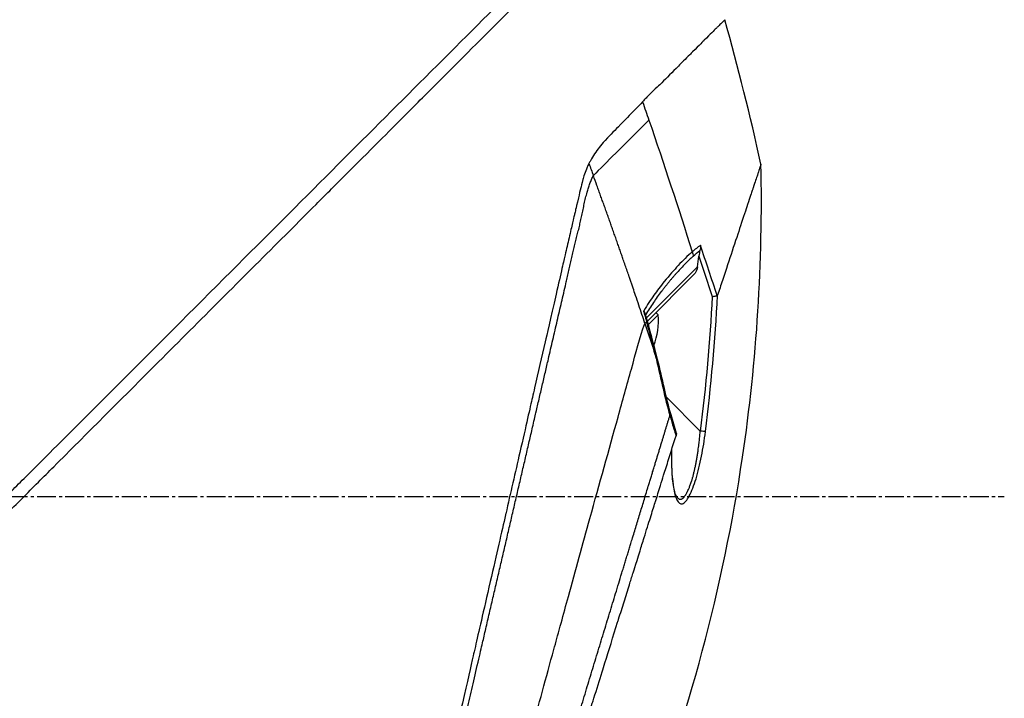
# Model space of a CAD drawing. Header units: millimetres. Extents: x 0 to 5219, y 0 to 2970.
# Tile 9 of 237: x 482 to 571, y 920 to 981. Entities that reach past the tile are written whole.
import ezdxf

# ---------------------------------------------------------------- set-up
doc = ezdxf.new("R2010")
doc.units = ezdxf.units.MM
doc.header["$LTSCALE"] = 0.2
doc.linetypes.add('CENTER2', pattern=[1.125, 0.75, -0.125, 0.125, -0.125])
doc.layers.add('02_Center Line', color=1, linetype='CENTER2')

# ---------------------------------------------------------------- blocks, each defined once
blk = doc.blocks.new('A$C49a5a934')
for p, q in [((266.185, 234.55), (266.185, 234.55)), ((269.173, 219.5), (269.173, 219.497)), ((268.286, 218.759), (268.286, 218.759)), ((269.024, 217.645), (269.144, 218.605)), ((269.024, 217.645), (264.436, 213.057)), ((268.486, 218.466), (268.486, 218.466)), ((264.515, 212.773), (268.65, 216.909)), ((267.059, 216.99), (267.059, 216.99)), ((263.336, 215.399), (263.336, 215.399)), ((265.905, 215.603), (265.905, 215.603)), ((264.498, 214.196), (264.5, 214.198)), ((264.603, 212.454), (265.474, 213.325)), ((265.474, 213.325), (265.27, 213.529)), ((264.291, 212.55), (264.291, 212.55)), ((269.264, 202.888), (266.216, 205.936)), ((267.196, 196.914), (267.196, 196.914))]:
    blk.add_line(p, q)
blk.add_arc((259.401, 212.751), 6.1, 339.22684, 5.39807)
at = {"extrusion": (0, 0, -1)}
for centre, major_axis, ratio, start_param, end_param in [((-244.067, 56.623), (-43.642, 535.935), 1, 1.318937, 1.322141), ((-139.59, 175.021), (322.746, -361.082), 0.792198, 5.202076, 5.228984), ((195.377, 189.396), (64.033, -189.754), 0.363179, 4.636791, 4.642582), ((267.705, 218.723), (-0.668, 0.744), 0.857231, 1.941157, 2.363384), ((-115.609, 89.357), (287.079, 287.079), 0.99863, 0.461864, 0.471282), ((267.334, 218.421), (0.354, -0.354), 0.876803, 5.709632, 5.712515), ((267.419, 218.506), (0.354, -0.354), 0.87925, 5.711681, 5.714275), ((268.293, 217.966), (-0.354, 0.354), 0.482441, 5.18814, 5.188186), ((267.533, 218.594), (0.244, -0.436), 0.902714, 5.411464, 5.413341), ((267.919, 217.592), (0.906, 0.77), 0.840177, 0.741882, 1.474461), ((266.657, 217.744), (0.353, -0.354), 0.857456, 5.804817, 5.80823), ((207.291, 192.866), (-12.8, 88.138), 0.672414, 1.434222, 1.4424), ((244.856, 209.792), (22.367, 9.182), 0.32369, 0.65282, 0.665035), ((264.945, 209.185), (-0.485, -0.12), 0.044964, 2.468771, 3.141602), ((265.547, 206.604), (0.488, 0.107), 0.044115, 5.603187, 6.283186), ((266.159, 204.195), (0.481, 0.136), 0.060971, 6.283185, 6.963589), ((269.245, 202.906), (0.496, -0.062), 0.032138, 0.212317, 1.529457)]:
    blk.add_ellipse(centre, major_axis=major_axis, ratio=ratio, start_param=start_param, end_param=end_param, dxfattribs=at)
for points, knots in [([(130.052, 118.564), (130.047, 118.558), (130.201, 118.713), (130.379, 118.895), (130.599, 119.117), (130.926, 119.448), (131.356, 119.881), (131.821, 120.35), (132.328, 120.858), (132.78, 121.309), (132.836, 121.365), (132.891, 121.419), (132.944, 121.473), (133.07, 121.598), (133.545, 122.07), (134.618, 123.137), (134.767, 123.285), (134.928, 123.445), (135.102, 123.618), (135.664, 124.177), (136.086, 124.598), (136.318, 124.829), (136.741, 125.253), (137.181, 125.693), (137.638, 126.15), (138.247, 126.759), (138.885, 127.396), (139.548, 128.059), (139.705, 128.217), (139.865, 128.376), (140.025, 128.537), (140.993, 129.504), (142.011, 130.522), (143.073, 131.585), (145.85, 134.362), (148.286, 136.799), (150.061, 138.574), (150.171, 138.684), (150.279, 138.791), (150.384, 138.896), (152.078, 140.591), (153.114, 141.626), (153.404, 141.917), (154.505, 143.018), (156.156, 144.669), (158.429, 146.941), (159.5, 148.012), (160.444, 148.955), (161.248, 149.759), (162.302, 150.813), (163.117, 151.628), (163.681, 152.192), (167.251, 155.763), (170.941, 159.453), (174.708, 163.219), (176.172, 164.683), (178.067, 166.579), (180.411, 168.922), (182.352, 170.864), (183.823, 172.335), (184.809, 173.321), (185.545, 174.057), (186.011, 174.523), (186.205, 174.716), (187.875, 176.385), (188.857, 177.366), (189.132, 177.641), (189.493, 178.001), (189.851, 178.36), (190.207, 178.716), (190.339, 178.848), (190.47, 178.98), (190.601, 179.111), (191.365, 179.876), (191.858, 180.369), (192.074, 180.585), (192.294, 180.805), (192.534, 181.045), (192.794, 181.304), (193.425, 181.933), (194.173, 182.677), (195.038, 183.537), (196.388, 184.879), (197.38, 185.866), (198.01, 186.496), (198.656, 187.142), (199.644, 188.134), (200.97, 189.469), (201.888, 190.392), (202.63, 191.138), (203.197, 191.706), (203.484, 191.994), (203.726, 192.236), (203.923, 192.433), (204.543, 193.052), (205.164, 193.672), (205.785, 194.293), (206.146, 194.654), (206.507, 195.015), (206.868, 195.376), (207.621, 196.13), (208.108, 196.617), (208.333, 196.843), (208.812, 197.322), (209.298, 197.809), (209.792, 198.304), (210.255, 198.767), (210.718, 199.229), (211.18, 199.691), (212.654, 201.166), (214.123, 202.635), (215.584, 204.096), (217.501, 206.013), (219.404, 207.916), (221.287, 209.799), (225.055, 213.565), (228.747, 217.256), (232.319, 220.827), (233.113, 221.621), (233.921, 222.429), (234.743, 223.251), (235.669, 224.178), (236.613, 225.121), (237.57, 226.079), (240.082, 228.592), (241.719, 230.23), (242.59, 231.102), (243.614, 232.125), (244.619, 233.131), (245.604, 234.116), (247.756, 236.267), (249.81, 238.321), (251.733, 240.244), (253.51, 242.021), (254.892, 243.404), (255.963, 244.474), (257.721, 246.232), (258.654, 247.165), (259.013, 247.524), (259.107, 247.617), (259.16, 247.671), (259.174, 247.685), (260.768, 249.28), (262.134, 250.646), (263.209, 251.719), (263.36, 251.87), (263.506, 252.016), (263.646, 252.155), (264.101, 252.609), (264.415, 252.923), (264.64, 253.149), (264.864, 253.373), (265.06, 253.569), (265.227, 253.736), (265.273, 253.783), (265.317, 253.826), (265.358, 253.868), (265.877, 254.387), (265.927, 254.438), (265.936, 254.447), (265.936, 254.447), (265.936, 254.448), (265.936, 254.448)], [-1, -1, -1, -1, -0.973214, -0.973214, -0.973214, -0.946429, -0.946429, -0.946429, -0.922569, -0.922569, -0.922569, -0.919643, -0.919643, -0.919643, -0.896124, -0.896124, -0.896124, -0.892857, -0.892857, -0.892857, -0.88, -0.88, -0.88, -0.867143, -0.867143, -0.867143, -0.85, -0.85, -0.85, -0.84593, -0.84593, -0.84593, -0.821429, -0.821429, -0.821429, -0.786779, -0.786779, -0.786779, -0.784631, -0.784631, -0.784631, -0.75, -0.75, -0.75, -0.71875, -0.71875, -0.71875, -0.705224, -0.705224, -0.705224, -0.6875, -0.6875, -0.6875, -0.625, -0.625, -0.625, -0.59375, -0.59375, -0.59375, -0.575864, -0.575864, -0.575864, -0.5625, -0.5625, -0.5625, -0.546875, -0.546875, -0.546875, -0.541176, -0.541176, -0.541176, -0.539062, -0.539062, -0.539062, -0.53125, -0.53125, -0.53125, -0.526699, -0.526699, -0.526699, -0.515625, -0.515625, -0.515625, -0.5, -0.5, -0.5, -0.484375, -0.484375, -0.484375, -0.473999, -0.473999, -0.473999, -0.46875, -0.46875, -0.46875, -0.458868, -0.458868, -0.458868, -0.453125, -0.453125, -0.453125, -0.445312, -0.445312, -0.445312, -0.4375, -0.4375, -0.4375, -0.430048, -0.430048, -0.430048, -0.40625, -0.40625, -0.40625, -0.375, -0.375, -0.375, -0.3125, -0.3125, -0.3125, -0.297804, -0.297804, -0.297804, -0.28125, -0.28125, -0.28125, -0.25, -0.25, -0.25, -0.230372, -0.230372, -0.230372, -0.1875, -0.1875, -0.1875, -0.167132, -0.167132, -0.167132, -0.133709, -0.133709, -0.133709, -0.125, -0.125, -0.125, -0.078046, -0.078046, -0.078046, -0.071429, -0.071429, -0.071429, -0.053571, -0.053571, -0.053571, -0.039579, -0.039579, -0.039579, -0.035714, -0.035714, -0.035714, -0.002565, -0.002565, -0.002565, 0, 0, 0, 0]), ([(205.373, 195.481), (205.638, 195.747), (205.902, 196.014), (206.508, 196.624), (206.849, 196.967), (207.632, 197.752), (208.073, 198.193), (209.389, 199.507), (210.266, 200.381), (212.988, 203.098), (214.828, 204.937), (220.202, 210.312), (223.7, 213.813), (233.297, 223.411), (239.243, 229.356), (250.521, 240.625), (255.085, 245.183), (260.099, 250.217), (261.553, 251.679), (263.739, 253.861), (264.336, 254.449), (264.336, 254.448)], [-10.794601, -10.794601, -10.794601, -10.794601, -10.700272, -10.700272, -10.578462, -10.578462, -10.421195, -10.421195, -10.108787, -10.108787, -9.443961, -9.443961, -8.149298, -8.149298, -5.793129, -5.793129, -3.135292, -3.135292, -1.653975, -1.653975, 0, 0, 0, 0]), ([(271.467, 239.835), (271.468, 239.834), (271.477, 239.842), (271.169, 239.535), (271.092, 239.458), (270.993, 239.359), (270.864, 239.231), (270.828, 239.194), (270.77, 239.136), (270.682, 239.049), (270.501, 238.868), (270.199, 238.566), (269.619, 237.986), (269.52, 237.887), (269.224, 237.592), (268.572, 236.942), (268.487, 236.857), (268.403, 236.774), (268.321, 236.692), (267.93, 236.301), (267.577, 235.947), (267.297, 235.665), (266.752, 235.116), (266.239, 234.603), (265.801, 234.167), (265.695, 234.063), (265.558, 233.931), (265.386, 233.769), (265.143, 233.54), (264.996, 233.401), (264.954, 233.361), (264.789, 233.203), (264.643, 233.057), (264.517, 232.927), (264.477, 232.885), (264.438, 232.843), (264.4, 232.802), (264.289, 232.683), (264.184, 232.564), (264.084, 232.446)], [0, 0, 0, 0, 0.228501, 0.228501, 0.228501, 0.285714, 0.285714, 0.285714, 0.355598, 0.355598, 0.355598, 0.5, 0.5, 0.5, 0.625, 0.625, 0.625, 0.646657, 0.646657, 0.646657, 0.75, 0.75, 0.75, 0.875, 0.875, 0.875, 0.90625, 0.90625, 0.90625, 0.9375, 0.9375, 0.9375, 0.96875, 0.96875, 0.96875, 0.976835, 0.976835, 0.976835, 1, 1, 1, 1]), ([(264.084, 232.446), (263.648, 232.005), (263.184, 231.535), (262.711, 231.049), (262.583, 230.918), (262.391, 230.723), (262.136, 230.462), (262.059, 230.383), (261.981, 230.304), (261.904, 230.224), (261.691, 230.006), (261.475, 229.789), (261.26, 229.568), (261.209, 229.515), (261.023, 229.33), (260.713, 228.99), (260.483, 228.738), (260.309, 228.528), (260.185, 228.371), (259.895, 228.007), (259.626, 227.613), (259.389, 227.173), (259.346, 227.093), (259.304, 227.011), (259.264, 226.927)], [0, 0, 0, 0, 0.2857143, 0.2857143, 0.2857143, 0.4, 0.4, 0.4, 0.4457982, 0.4457982, 0.4457982, 0.5714286, 0.5714286, 0.5714286, 0.6785714, 0.6785714, 0.6785714, 0.7857143, 0.7857143, 0.7857143, 0.9669132, 0.9669132, 0.9669132, 0.9999998, 0.9999998, 0.9999998, 0.9999998]), ([(264.645, 230.817), (264.4, 230.572), (264.105, 230.277), (263.778, 229.951), (262.515, 228.688), (260.781, 226.954), (259.657, 225.83)], [0.0000136, 0.0000136, 0.0000136, 0.0000136, 0.2054732, 0.2054732, 0.2054732, 1, 1, 1, 1]), ([(259.264, 226.927), (259.189, 226.78), (259.14, 226.669), (259.112, 226.603), (258.902, 226.118), (258.786, 225.723), (258.714, 225.469), (258.606, 225.085), (258.548, 224.833), (258.523, 224.73), (258.461, 224.48), (258.391, 224.181), (258.31, 223.833), (258.182, 223.28), (258.1, 222.928), (258.067, 222.786), (258.049, 222.71), (258.032, 222.635), (258.014, 222.56), (257.986, 222.443), (257.959, 222.325), (257.932, 222.206), (257.914, 222.131), (257.866, 221.926), (257.787, 221.588), (257.703, 221.228), (257.598, 220.777), (257.471, 220.232), (257.354, 219.729), (257.237, 219.223), (257.119, 218.713), (257.059, 218.453), (256.967, 218.05), (256.84, 217.502), (256.702, 216.902), (256.525, 216.128), (256.306, 215.171), (255.796, 212.944), (255.467, 211.502), (255.333, 210.917), (255.019, 209.551), (254.702, 208.167), (254.379, 206.766), (254.313, 206.478), (254.247, 206.19), (254.18, 205.901), (253.976, 205.014), (253.603, 203.388), (253.051, 200.976), (252.635, 199.16), (252.215, 197.322), (251.79, 195.468), (251.782, 195.433), (251.774, 195.398), (251.766, 195.363), (251.42, 193.849), (250.963, 191.855), (250.393, 189.369), (249.773, 186.668), (249.327, 184.722), (249.059, 183.554), (248.977, 183.197), (248.912, 182.912), (248.863, 182.699), (248.656, 181.794), (248.331, 180.377), (247.891, 178.454), (247.379, 176.222), (246.87, 173.997), (246.366, 171.798), (246.359, 171.769), (246.352, 171.739), (246.345, 171.709), (245.909, 169.806), (245.477, 167.92), (245.05, 166.061), (244.603, 164.111), (244.163, 162.19), (243.731, 160.304), (243.725, 160.276), (243.719, 160.249), (243.712, 160.221), (243.358, 158.673), (243.009, 157.15), (242.667, 155.657), (242.609, 155.405), (242.249, 153.836), (241.629, 151.13), (240.922, 148.041), (240.252, 145.118), (239.632, 142.408), (239.507, 141.86), (239.354, 141.195), (239.179, 140.43), (239.008, 139.683), (238.815, 138.84), (238.605, 137.924), (237.849, 134.624), (237.195, 131.771), (236.661, 129.449), (236.459, 128.568), (236.274, 127.763), (236.108, 127.04), (236.056, 126.81), (236.005, 126.588), (235.956, 126.374), (235.867, 125.988), (235.658, 125.083), (235.442, 124.149), (235.386, 123.909), (235.338, 123.703), (235.297, 123.526), (235.075, 122.573), (235.033, 122.402), (235.019, 122.351), (235.016, 122.339), (235.015, 122.336), (235.014, 122.335)], [0.0000004, 0.0000004, 0.0000004, 0.0000004, 0.0285714, 0.0285714, 0.0285714, 0.0714286, 0.0714286, 0.0714286, 0.0892857, 0.0892857, 0.0892857, 0.1071429, 0.1071429, 0.1071429, 0.125, 0.125, 0.125, 0.1284736, 0.1284736, 0.1284736, 0.1339286, 0.1339286, 0.1339286, 0.1428571, 0.1428571, 0.1428571, 0.1607143, 0.1607143, 0.1607143, 0.1785714, 0.1785714, 0.1785714, 0.1956232, 0.1956232, 0.1956232, 0.2142857, 0.2142857, 0.2142857, 0.25, 0.25, 0.25, 0.2796252, 0.2796252, 0.2796252, 0.2857143, 0.2857143, 0.2857143, 0.3163265, 0.3163265, 0.3163265, 0.3469388, 0.3469388, 0.3469388, 0.3476324, 0.3476324, 0.3476324, 0.377551, 0.377551, 0.377551, 0.4010005, 0.4010005, 0.4010005, 0.4081633, 0.4081633, 0.4081633, 0.4265306, 0.4265306, 0.4265306, 0.4540816, 0.4540816, 0.4540816, 0.4544339, 0.4544339, 0.4544339, 0.4770408, 0.4770408, 0.4770408, 0.4996669, 0.4996669, 0.4996669, 0.5, 0.5, 0.5, 0.5178571, 0.5178571, 0.5178571, 0.5357143, 0.5357143, 0.5357143, 0.5714286, 0.5714286, 0.5714286, 0.5985301, 0.5985301, 0.5985301, 0.625, 0.625, 0.625, 0.75, 0.75, 0.75, 0.7974141, 0.7974141, 0.7974141, 0.8125, 0.8125, 0.8125, 0.875, 0.875, 0.875, 0.8914403, 0.8914403, 0.8914403, 0.9797679, 0.9797679, 0.9797679, 1, 1, 1, 1]), ([(263.881, 166.212), (268.222, 177.231), (271.321, 188.819), (274.351, 209.23), (274.907, 218.067), (274.717, 226.857)], [0, 0, 0, 0, 3.552689, 3.552689, 6.190302, 6.190302, 6.190302, 6.190302]), ([(274.717, 226.857), (274.717, 226.857), (274.716, 226.852), (274.712, 226.841), (274.711, 226.837), (274.709, 226.832), (274.707, 226.827), (274.704, 226.817), (274.7, 226.805), (274.695, 226.792), (274.674, 226.729), (274.646, 226.646), (274.63, 226.598), (274.626, 226.586), (274.623, 226.575), (274.62, 226.567), (274.594, 226.488), (274.563, 226.395), (274.528, 226.289), (274.507, 226.223), (274.483, 226.151), (274.458, 226.075), (274.455, 226.067), (274.435, 226.006), (274.391, 225.874), (274.356, 225.766), (274.304, 225.61), (274.227, 225.381), (274.178, 225.231), (274.11, 225.028), (274.017, 224.746), (273.991, 224.666), (273.962, 224.581), (273.932, 224.488), (273.901, 224.395), (273.852, 224.248), (273.78, 224.033), (273.713, 223.83), (273.626, 223.566), (273.512, 223.223), (273.357, 222.756), (273.154, 222.143), (272.879, 221.315), (272.672, 220.69), (272.424, 219.942), (272.123, 219.037), (271.872, 218.278), (271.583, 217.408), (271.25, 216.404), (271.113, 215.99), (270.968, 215.554), (270.816, 215.094)], [0.502618, 0.502618, 0.502618, 0.502618, 0.5179026, 0.5179026, 0.5179026, 0.5238095, 0.5238095, 0.5238095, 0.5304964, 0.5304964, 0.5304964, 0.5629958, 0.5629958, 0.5629958, 0.5714286, 0.5714286, 0.5714286, 0.6008117, 0.6008117, 0.6008117, 0.6190476, 0.6190476, 0.6190476, 0.6452517, 0.6452517, 0.6452517, 0.6666667, 0.6666667, 0.6666667, 0.7038443, 0.7038443, 0.7038443, 0.7142857, 0.7142857, 0.7142857, 0.7677448, 0.7677448, 0.7677448, 0.8182395, 0.8182395, 0.8182395, 0.8868614, 0.8868614, 0.8868614, 0.9386872, 0.9386872, 0.9386872, 0.9821087, 0.9821087, 0.9821087, 1, 1, 1, 1]), ([(264.291, 212.55), (264.112, 213.09), (263.931, 213.634), (263.746, 214.186), (263.644, 214.492), (263.54, 214.799), (263.454, 215.053), (263.369, 215.307), (263.301, 215.507), (263.225, 215.73), (263.187, 215.841), (263.147, 215.959), (263.108, 216.073), (263.069, 216.188), (263.031, 216.3), (262.992, 216.413), (262.954, 216.526), (262.915, 216.639), (262.876, 216.752), (262.818, 216.922), (262.76, 217.091), (262.701, 217.261), (262.643, 217.43), (262.585, 217.599), (262.526, 217.769), (262.468, 217.938), (262.409, 218.107), (262.35, 218.276), (262.301, 218.417), (262.253, 218.558), (262.204, 218.699), (262.155, 218.839), (262.106, 218.98), (262.056, 219.121), (262.007, 219.261), (261.958, 219.402), (261.909, 219.543), (261.855, 219.697), (261.8, 219.851), (261.746, 220.006), (261.692, 220.16), (261.638, 220.315), (261.583, 220.469), (261.529, 220.623), (261.474, 220.778), (261.42, 220.932), (261.367, 221.079), (261.315, 221.226), (261.263, 221.373), (261.211, 221.52), (261.159, 221.667), (261.106, 221.814), (261.054, 221.961), (261.002, 222.108), (260.949, 222.255), (260.896, 222.405), (260.842, 222.555), (260.788, 222.705), (260.734, 222.856), (260.68, 223.006), (260.626, 223.156), (260.573, 223.306), (260.519, 223.456), (260.464, 223.606), (260.411, 223.754), (260.358, 223.902), (260.304, 224.05), (260.251, 224.198), (260.197, 224.346), (260.143, 224.494), (260.09, 224.642), (260.036, 224.79), (259.982, 224.938), (259.874, 225.236), (259.766, 225.533), (259.657, 225.83)], [0, 0, 0, 0, 0.0964194, 0.0964194, 0.0964194, 0.1498066, 0.1498066, 0.1498066, 0.2031938, 0.2031938, 0.2031938, 0.2298874, 0.2298874, 0.2298874, 0.256581, 0.256581, 0.256581, 0.2832746, 0.2832746, 0.2832746, 0.3232355, 0.3232355, 0.3232355, 0.3631964, 0.3631964, 0.3631964, 0.4031573, 0.4031573, 0.4031573, 0.4364096, 0.4364096, 0.4364096, 0.4696618, 0.4696618, 0.4696618, 0.5029141, 0.5029141, 0.5029141, 0.5394497, 0.5394497, 0.5394497, 0.5759854, 0.5759854, 0.5759854, 0.612521, 0.612521, 0.612521, 0.6473477, 0.6473477, 0.6473477, 0.6821745, 0.6821745, 0.6821745, 0.7170012, 0.7170012, 0.7170012, 0.7526185, 0.7526185, 0.7526185, 0.7882359, 0.7882359, 0.7882359, 0.8238532, 0.8238532, 0.8238532, 0.8590145, 0.8590145, 0.8590145, 0.8941758, 0.8941758, 0.8941758, 0.9293371, 0.9293371, 0.9293371, 1, 1, 1, 1]), ([(269.278, 219.572), (269.27, 219.566), (269.148, 219.488), (268.91, 219.299), (268.763, 219.183), (268.64, 219.076), (268.542, 218.988)], [-0.9999928, -0.9999928, -0.9999928, -0.9999928, -0.5, -0.5, -0.5, -0.0000221, -0.0000221, -0.0000221, -0.0000221]), ([(269.278, 219.572), (269.278, 219.571), (269.278, 219.568), (269.279, 219.546), (269.28, 219.506), (269.277, 219.414), (269.274, 219.375), (269.262, 219.255), (269.248, 219.173), (269.228, 219.092)], [-0.00015855, -0.00015855, -0.00015855, -0.00015855, 0, 0, 0.00750952, 0.00750952, 0.01317093, 0.01317093, 0.02454481, 0.02454481, 0.02454481, 0.02454481]), ([(268.542, 218.988), (268.336, 218.808), (268.12, 218.608), (267.907, 218.399), (267.71, 218.206), (267.499, 217.989), (267.277, 217.751), (266.917, 217.364), (266.494, 216.881), (266.027, 216.308), (265.702, 215.909), (265.388, 215.501), (265.097, 215.091), (264.811, 214.688), (264.499, 214.214), (264.188, 213.689)], [0, 0, 0, 0, 0.142857, 0.142857, 0.142857, 0.285714, 0.285714, 0.285714, 0.571429, 0.571429, 0.571429, 0.785714, 0.785714, 0.785714, 1, 1, 1, 1]), ([(268.629, 218.596), (268.508, 218.487), (268.267, 218.262), (267.906, 217.905), (267.545, 217.529), (267.245, 217.201), (267.006, 216.931), (266.826, 216.724), (266.677, 216.549), (266.558, 216.407), (266.468, 216.3), (266.379, 216.192), (266.26, 216.047), (266.111, 215.863), (265.933, 215.639), (265.695, 215.333), (265.4, 214.937), (265.049, 214.435), (264.703, 213.9), (264.475, 213.519), (264.362, 213.321)], [0, 0, 0, 0, 0.094785, 0.18958, 0.28439, 0.37921, 0.426621, 0.474028, 0.52143, 0.545128, 0.568823, 0.592519, 0.616223, 0.663648, 0.711082, 0.758512, 0.853322, 0.948046, 1.04272, 1.137411, 1.137411, 1.137411, 1.137411]), ([(269.228, 219.092), (269.211, 219.02), (269.196, 218.943), (269.168, 218.781), (269.155, 218.692), (269.144, 218.605)], [0.000001, 0.000001, 0.000001, 0.000001, 0.02294588, 0.02294588, 0.04925693, 0.04925693, 0.04925693, 0.04925693]), ([(270.339, 214.978), (270.34, 214.978), (270.341, 214.978), (270.386, 214.984), (270.43, 214.99), (270.517, 215.002), (270.56, 215.009), (270.638, 215.021), (270.674, 215.027), (270.734, 215.038), (270.759, 215.042), (270.778, 215.047)], [-0.00029029, -0.00029029, -0.00029029, -0.00029029, 0, 0, 0.01344781, 0.01344781, 0.02760524, 0.02760524, 0.04173847, 0.04173847, 0.0554912, 0.0554912, 0.0554912, 0.0554912]), ([(270.778, 215.047), (270.786, 215.049), (270.793, 215.054), (270.806, 215.069), (270.811, 215.081), (270.816, 215.094)], [0.00000099, 0.00000099, 0.00000099, 0.00000099, 0.00577902, 0.00577902, 0.01216888, 0.01216888, 0.01216888, 0.01216888]), ([(264.188, 213.689), (264.191, 213.676), (264.192, 213.672), (264.195, 213.664), (264.197, 213.658), (264.203, 213.642), (264.208, 213.632), (264.233, 213.583), (264.263, 213.542), (264.317, 213.448), (264.341, 213.397), (264.357, 213.341)], [-0.06521212, -0.06521212, -0.06521212, -0.06521212, -0.06307352, -0.06307352, -0.05996648, -0.05996648, -0.05346033, -0.05346033, -0.02742539, -0.02742539, -0.00282433, -0.00282433, -0.00282433, -0.00282433]), ([(240.082, 124.954), (240.082, 124.954), (240.082, 124.954), (240.082, 124.954), (240.085, 124.964), (240.201, 125.378), (240.405, 126.114), (240.609, 126.85), (240.905, 127.922), (241.289, 129.315), (241.472, 129.98), (241.675, 130.718), (241.896, 131.525), (242.118, 132.333), (242.359, 133.209), (242.618, 134.151), (242.689, 134.413), (242.763, 134.679), (242.837, 134.951), (242.897, 135.169), (242.958, 135.389), (243.019, 135.613), (243.157, 136.117), (243.3, 136.636), (243.447, 137.171), (243.74, 138.241), (244.05, 139.371), (244.376, 140.557), (244.436, 140.777), (244.497, 140.998), (244.558, 141.222), (244.662, 141.602), (244.768, 141.987), (244.875, 142.378), (245.045, 142.998), (245.219, 143.632), (245.396, 144.278), (245.75, 145.57), (246.118, 146.912), (246.499, 148.299), (246.534, 148.427), (246.57, 148.556), (246.605, 148.685), (246.953, 149.951), (247.311, 151.254), (247.678, 152.588), (248.082, 154.058), (248.497, 155.567), (248.922, 157.109), (249.332, 158.599), (249.749, 160.116), (250.174, 161.658), (250.587, 163.159), (251.007, 164.683), (251.433, 166.229), (251.445, 166.272), (251.457, 166.314), (251.468, 166.357), (251.907, 167.947), (252.351, 169.559), (252.797, 171.178), (253.219, 172.71), (253.642, 174.247), (254.061, 175.777), (254.75, 178.29), (255.429, 180.782), (256.106, 183.259), (256.289, 183.927), (256.471, 184.594), (256.654, 185.26), (256.689, 185.388), (256.724, 185.517), (256.759, 185.645), (256.977, 186.439), (257.195, 187.231), (257.413, 188.021), (258.065, 190.391), (258.714, 192.74), (259.352, 195.044), (260.213, 198.157), (261.055, 201.201), (261.877, 204.141), (262.287, 205.611), (262.67, 207.056), (263.076, 208.461), (263.483, 209.866), (263.797, 211.318), (264.291, 212.55)], [0, 0, 0, 0, 0.00024, 0.00024, 0.00024, 0.087999, 0.087999, 0.087999, 0.175757, 0.175757, 0.175757, 0.217696, 0.217696, 0.217696, 0.259635, 0.259635, 0.259635, 0.271277, 0.271277, 0.271277, 0.280605, 0.280605, 0.280605, 0.301574, 0.301574, 0.301574, 0.343513, 0.343513, 0.343513, 0.351275, 0.351275, 0.351275, 0.364483, 0.364483, 0.364483, 0.385452, 0.385452, 0.385452, 0.427391, 0.427391, 0.427391, 0.431272, 0.431272, 0.431272, 0.46933, 0.46933, 0.46933, 0.511269, 0.511269, 0.511269, 0.551814, 0.551814, 0.551814, 0.591266, 0.591266, 0.591266, 0.59236, 0.59236, 0.59236, 0.632905, 0.632905, 0.632905, 0.671263, 0.671263, 0.671263, 0.734268, 0.734268, 0.734268, 0.75126, 0.75126, 0.75126, 0.754541, 0.754541, 0.754541, 0.774814, 0.774814, 0.774814, 0.835632, 0.835632, 0.835632, 0.917816, 0.917816, 0.917816, 0.958908, 0.958908, 0.958908, 1, 1, 1, 1]), ([(266.538, 204.283), (266.55, 204.239), (266.563, 204.195), (266.575, 204.151), (266.664, 203.842), (266.756, 203.532), (266.851, 203.222), (266.853, 203.214), (266.856, 203.206), (266.858, 203.198), (266.865, 203.175), (266.872, 203.152), (266.879, 203.129), (266.883, 203.118), (266.886, 203.107), (266.889, 203.096), (266.954, 202.887), (267.019, 202.68), (267.085, 202.472)], [0, 0, 0, 0, 0.07278, 0.07278, 0.07278, 0.586627, 0.586627, 0.586627, 0.599744, 0.599744, 0.599744, 0.63799, 0.63799, 0.63799, 0.655952, 0.655952, 0.655952, 1, 1, 1, 1]), ([(266.685, 201.194), (266.671, 200.579), (266.675, 200.011), (266.695, 199.493), (266.721, 198.85), (266.772, 198.299), (266.846, 197.836), (266.885, 197.59), (266.932, 197.373), (266.985, 197.184), (267.041, 196.987), (267.102, 196.825), (267.17, 196.698), (267.316, 196.419), (267.482, 196.312), (267.664, 196.366), (267.759, 196.394), (267.859, 196.47), (267.964, 196.592), (268.067, 196.71), (268.172, 196.87), (268.279, 197.069), (268.384, 197.266), (268.488, 197.496), (268.591, 197.757), (268.694, 198.02), (268.792, 198.305), (268.884, 198.613), (269.068, 199.223), (269.231, 199.893), (269.376, 200.629), (269.517, 201.339), (269.634, 202.075), (269.73, 202.842)], [0.0166602, 0.0166602, 0.0166602, 0.0166602, 0.125, 0.125, 0.125, 0.25, 0.25, 0.25, 0.3125, 0.3125, 0.3125, 0.375, 0.375, 0.375, 0.5, 0.5, 0.5, 0.5625, 0.5625, 0.5625, 0.625, 0.625, 0.625, 0.6875, 0.6875, 0.6875, 0.75, 0.75, 0.75, 0.875, 0.875, 0.875, 1, 1, 1, 1]), ([(267.138, 202.669), (267.138, 202.663), (267.136, 202.653), (267.131, 202.628), (267.127, 202.613), (267.112, 202.561), (267.1, 202.518), (267.085, 202.472)], [0.00000348, 0.00000348, 0.00000348, 0.00000348, 0.0085188, 0.0085188, 0.01696947, 0.01696947, 0.0337675, 0.0337675, 0.0337675, 0.0337675]), ([(267.196, 196.914), (267.218, 196.889), (267.268, 196.841), (267.334, 196.799), (267.392, 196.777), (267.436, 196.767), (267.472, 196.765), (267.502, 196.767), (267.522, 196.77), (267.541, 196.774), (267.565, 196.78), (267.598, 196.793), (267.642, 196.816), (267.691, 196.849), (267.745, 196.895), (267.802, 196.954), (267.859, 197.024), (267.928, 197.12), (267.992, 197.221), (268.049, 197.324), (268.099, 197.42), (268.168, 197.56), (268.243, 197.729), (268.312, 197.901), (268.369, 198.051), (268.424, 198.207), (268.475, 198.359), (268.52, 198.502), (268.559, 198.636), (268.589, 198.741), (268.611, 198.82), (268.627, 198.881), (268.644, 198.948), (268.67, 199.047), (268.7, 199.172), (268.736, 199.325), (268.783, 199.532), (268.839, 199.797), (268.892, 200.068), (268.933, 200.288), (268.962, 200.455), (268.986, 200.596), (269.002, 200.694), (269.011, 200.751), (269.018, 200.795), (269.027, 200.856), (269.042, 200.951), (269.063, 201.098), (269.105, 201.395), (269.154, 201.778), (269.213, 202.315), (269.246, 202.668), (269.264, 202.888)], [0.7134402, 0.7134402, 0.7134402, 0.7134402, 0.7434535, 0.7788733, 0.7963913, 0.8137835, 0.8310548, 0.8396475, 0.8482126, 0.8544687, 0.8611834, 0.8759872, 0.892624, 0.9110953, 0.9314055, 0.9535624, 0.9753644, 0.9955012, 1.0307786, 1.0459227, 1.0593928, 1.0869173, 1.1224088, 1.1431666, 1.1659469, 1.1879938, 1.2083214, 1.2269212, 1.243785, 1.2589054, 1.2658102, 1.2722763, 1.2810185, 1.289759, 1.3072383, 1.324721, 1.3422123, 1.3772341, 1.4123311, 1.4299129, 1.4475163, 1.4651405, 1.4739602, 1.4783719, 1.4827846, 1.4874927, 1.4973617, 1.5123996, 1.5326152, 1.588583, 1.6289185, 1.6949628, 1.6949628, 1.6949628, 1.6949628]), ([(243.422, 126.865), (243.422, 126.866), (243.423, 126.87), (243.428, 126.885), (243.43, 126.891), (243.432, 126.898), (243.435, 126.908), (243.437, 126.915), (243.44, 126.922), (243.442, 126.931), (243.446, 126.942), (243.45, 126.954), (243.454, 126.969), (243.461, 126.991), (243.469, 127.016), (243.479, 127.048), (243.482, 127.056), (243.484, 127.064), (243.487, 127.072), (243.499, 127.112), (243.514, 127.157), (243.529, 127.207), (243.545, 127.258), (243.563, 127.314), (243.582, 127.374), (243.598, 127.428), (243.616, 127.484), (243.635, 127.545), (243.638, 127.554), (243.641, 127.563), (243.644, 127.572), (243.65, 127.593), (243.657, 127.614), (243.664, 127.636), (243.675, 127.673), (243.687, 127.711), (243.699, 127.751), (243.724, 127.829), (243.75, 127.913), (243.778, 128.001), (243.809, 128.102), (243.842, 128.209), (243.878, 128.322), (243.883, 128.338), (243.909, 128.421), (243.96, 128.585), (244.007, 128.736), (244.076, 128.956), (244.176, 129.277), (244.184, 129.301), (244.192, 129.325), (244.2, 129.351), (244.232, 129.454), (244.265, 129.558), (244.297, 129.664), (244.34, 129.8), (244.384, 129.939), (244.427, 130.078), (244.521, 130.379), (244.617, 130.684), (244.711, 130.986), (244.763, 131.151), (244.815, 131.316), (244.866, 131.479), (244.921, 131.655), (244.975, 131.829), (245.028, 131.999), (245.047, 132.059), (245.066, 132.118), (245.084, 132.177), (245.212, 132.587), (245.34, 132.993), (245.463, 133.389), (245.764, 134.349), (246.043, 135.239), (246.272, 135.973), (246.477, 136.629), (246.692, 137.316), (246.917, 138.034), (246.97, 138.205), (247.024, 138.378), (247.079, 138.553), (247.183, 138.885), (247.292, 139.235), (247.408, 139.605), (247.569, 140.118), (247.741, 140.67), (247.927, 141.264), (247.942, 141.312), (247.957, 141.36), (247.973, 141.409), (248.112, 141.854), (248.332, 142.556), (248.646, 143.559), (248.947, 144.521), (249.335, 145.759), (249.827, 147.331), (249.882, 147.506), (249.938, 147.685), (249.995, 147.868), (250.149, 148.36), (250.301, 148.847), (250.452, 149.327), (250.672, 150.03), (250.887, 150.718), (251.098, 151.39), (251.301, 152.041), (251.5, 152.676), (251.693, 153.292), (251.955, 154.13), (252.201, 154.917), (252.429, 155.644), (252.686, 156.466), (252.92, 157.213), (253.128, 157.879), (253.257, 158.289), (253.376, 158.669), (253.484, 159.016), (253.497, 159.056), (253.509, 159.095), (253.521, 159.135), (253.563, 159.268), (253.605, 159.4), (253.645, 159.53), (253.695, 159.687), (253.743, 159.842), (253.791, 159.995), (253.891, 160.316), (253.989, 160.628), (254.083, 160.93), (254.186, 161.257), (254.285, 161.573), (254.38, 161.877), (254.444, 162.083), (254.507, 162.284), (254.569, 162.48), (254.592, 162.556), (254.616, 162.63), (254.639, 162.704), (254.684, 162.849), (254.729, 162.991), (254.772, 163.13), (254.813, 163.261), (254.853, 163.388), (254.892, 163.513), (254.932, 163.642), (254.971, 163.767), (255.009, 163.889), (255.051, 164.021), (255.091, 164.149), (255.13, 164.274), (255.15, 164.338), (255.17, 164.402), (255.189, 164.465), (255.192, 164.473), (255.194, 164.48), (255.197, 164.488), (255.214, 164.544), (255.232, 164.6), (255.249, 164.656), (255.289, 164.783), (255.329, 164.911), (255.37, 165.041), (255.409, 165.168), (255.449, 165.296), (255.49, 165.426), (255.569, 165.678), (255.649, 165.935), (255.732, 166.198), (255.887, 166.696), (256.049, 167.213), (256.217, 167.749), (256.335, 168.126), (256.456, 168.513), (256.58, 168.908), (256.693, 169.268), (256.808, 169.635), (256.925, 170.01), (256.926, 170.013), (256.974, 170.167), (257.07, 170.475), (257.175, 170.81), (257.337, 171.327), (257.557, 172.028), (257.632, 172.269), (257.715, 172.531), (257.804, 172.816), (257.846, 172.95), (257.887, 173.082), (257.927, 173.211), (257.943, 173.262), (257.959, 173.313), (257.975, 173.363), (258.062, 173.64), (258.144, 173.903), (258.223, 174.153), (258.398, 174.714), (258.552, 175.206), (258.685, 175.631), (258.696, 175.665), (258.707, 175.7), (258.718, 175.736), (258.91, 176.349), (259.192, 177.251), (259.564, 178.44), (259.613, 178.596), (259.661, 178.751), (259.709, 178.904), (259.961, 179.709), (260.206, 180.491), (260.443, 181.25), (260.526, 181.515), (260.611, 181.786), (260.698, 182.063), (261.05, 183.189), (261.432, 184.41), (261.842, 185.72), (261.871, 185.813), (261.901, 185.907), (261.93, 186), (262.092, 186.519), (262.254, 187.036), (262.415, 187.551), (262.577, 188.067), (262.737, 188.58), (262.897, 189.092), (263.004, 189.432), (263.11, 189.772), (263.216, 190.11), (263.227, 190.145), (263.441, 190.828), (263.849, 192.132), (263.959, 192.485), (264.084, 192.882), (264.222, 193.323), (264.43, 193.99), (264.617, 194.584), (264.781, 195.109), (264.943, 195.627), (265.084, 196.077), (265.204, 196.462), (265.215, 196.498), (265.227, 196.534), (265.238, 196.57), (265.389, 197.054), (265.54, 197.534), (265.689, 198.011), (265.784, 198.316), (265.88, 198.62), (265.974, 198.922), (266.122, 199.394), (266.268, 199.862), (266.414, 200.326), (266.641, 201.051), (266.865, 201.767), (267.085, 202.472)], [0, 0, 0, 0, 0.015059, 0.015059, 0.015059, 0.02083, 0.02083, 0.02083, 0.024502, 0.024502, 0.024502, 0.02915, 0.02915, 0.02915, 0.035714, 0.035714, 0.035714, 0.03808, 0.03808, 0.03808, 0.049577, 0.049577, 0.049577, 0.061203, 0.061203, 0.061203, 0.071429, 0.071429, 0.071429, 0.072941, 0.072941, 0.072941, 0.076375, 0.076375, 0.076375, 0.082197, 0.082197, 0.082197, 0.093844, 0.093844, 0.093844, 0.107143, 0.107143, 0.107143, 0.125154, 0.125154, 0.125154, 0.141628, 0.141628, 0.141628, 0.142857, 0.142857, 0.142857, 0.150854, 0.150854, 0.150854, 0.161237, 0.161237, 0.161237, 0.183787, 0.183787, 0.183787, 0.196194, 0.196194, 0.196194, 0.209594, 0.209594, 0.209594, 0.214286, 0.214286, 0.214286, 0.235121, 0.235121, 0.235121, 0.285714, 0.285714, 0.285714, 0.318661, 0.318661, 0.318661, 0.326531, 0.326531, 0.326531, 0.342858, 0.342858, 0.342858, 0.36551, 0.36551, 0.36551, 0.367347, 0.367347, 0.367347, 0.406881, 0.406881, 0.406881, 0.444765, 0.444765, 0.444765, 0.44898, 0.44898, 0.44898, 0.464755, 0.464755, 0.464755, 0.487841, 0.487841, 0.487841, 0.510204, 0.510204, 0.510204, 0.531268, 0.531268, 0.531268, 0.55507, 0.55507, 0.55507, 0.569739, 0.569739, 0.569739, 0.571429, 0.571429, 0.571429, 0.574695, 0.574695, 0.574695, 0.578627, 0.578627, 0.578627, 0.586875, 0.586875, 0.586875, 0.595801, 0.595801, 0.595801, 0.601849, 0.601849, 0.601849, 0.604183, 0.604183, 0.604183, 0.608765, 0.608765, 0.608765, 0.613067, 0.613067, 0.613067, 0.617482, 0.617482, 0.617482, 0.622229, 0.622229, 0.622229, 0.624689, 0.624689, 0.624689, 0.625, 0.625, 0.625, 0.626857, 0.626857, 0.626857, 0.631038, 0.631038, 0.631038, 0.635137, 0.635137, 0.635137, 0.643106, 0.643106, 0.643106, 0.65824, 0.65824, 0.65824, 0.668893, 0.668893, 0.668893, 0.678571, 0.678571, 0.678571, 0.689431, 0.689431, 0.689431, 0.701281, 0.701281, 0.701281, 0.705357, 0.705357, 0.705357, 0.708515, 0.708515, 0.708515, 0.709766, 0.709766, 0.709766, 0.71667, 0.71667, 0.71667, 0.732143, 0.732143, 0.732143, 0.733637, 0.733637, 0.733637, 0.758929, 0.758929, 0.758929, 0.763229, 0.763229, 0.763229, 0.785714, 0.785714, 0.785714, 0.794183, 0.794183, 0.794183, 0.828571, 0.828571, 0.828571, 0.831278, 0.831278, 0.831278, 0.846339, 0.846339, 0.846339, 0.861401, 0.861401, 0.861401, 0.871429, 0.871429, 0.871429, 0.896736, 0.896736, 0.896736, 0.903571, 0.903571, 0.903571, 0.919754, 0.919754, 0.919754, 0.935714, 0.935714, 0.935714, 0.936836, 0.936836, 0.936836, 0.951858, 0.951858, 0.951858, 0.961487, 0.961487, 0.961487, 0.97651, 0.97651, 0.97651, 1, 1, 1, 1]), ([(267.197, 196.913), (267.179, 196.932), (267.134, 196.998), (267.04, 197.221), (266.988, 197.387), (266.879, 197.864), (266.826, 198.211), (266.736, 199.11), (266.708, 199.701), (266.7, 200.634), (266.703, 200.951), (266.711, 201.275)], [0, 0, 0, 0, 0.0984825, 0.0984825, 0.2109354, 0.2109354, 0.3728087, 0.3728087, 0.5899175, 0.5899175, 0.6959744, 0.6959744, 0.6959744, 0.6959744])]:
    blk.add_open_spline(points, degree=3, knots=knots)
for points in [[(274.717, 226.857), (273.757, 231.212), (272.673, 235.542), (271.467, 239.835)], [(270.778, 215.047), (270.287, 216.558), (269.787, 218.066), (269.278, 219.572)], [(268.629, 218.596), (268.829, 218.779), (269.029, 218.945), (269.228, 219.092)], [(270.339, 214.978), (270.118, 210.941), (269.769, 206.91), (269.264, 202.888)], [(269.73, 202.842), (270.242, 206.919), (270.594, 211.004), (270.816, 215.094)], [(264.261, 213.393), (264.237, 213.489), (264.214, 213.584), (264.188, 213.689)], [(265.431, 209.305), (265.097, 210.656), (264.731, 212), (264.357, 213.341)], [(264.291, 212.55), (264.604, 211.603), (264.913, 210.654), (265.219, 209.701)], [(264.429, 212.688), (264.703, 211.697), (264.97, 210.701), (265.219, 209.701)], [(265.219, 209.701), (265.253, 209.563), (265.287, 209.427), (265.32, 209.292)], [(265.32, 209.292), (265.532, 208.431), (265.734, 207.568), (265.924, 206.701)], [(266.036, 206.712), (265.845, 207.579), (265.643, 208.443), (265.43, 209.305)], [(265.924, 206.701), (266.102, 205.893), (266.311, 205.082), (266.538, 204.283)], [(266.64, 204.332), (266.417, 205.118), (266.211, 205.913), (266.036, 206.712)], [(267.137, 202.677), (266.963, 203.224), (266.797, 203.776), (266.64, 204.332)], [(267.138, 202.669), (267.138, 202.671), (267.138, 202.674), (267.137, 202.677)]]:
    blk.add_open_spline(points, degree=3)
for points, weights, knots in [([(235.414, 122.53), (235.414, 122.53), (235.414, 122.53), (235.415, 122.536), (235.515, 122.963), (235.898, 124.605), (236.182, 125.823), (236.961, 129.162), (237.901, 133.195), (239.702, 140.929), (241.753, 149.739), (243.283, 156.309), (244.872, 163.126), (246.534, 170.266), (249.054, 181.068), (251.889, 193.281), (253.68, 201.004), (255.46, 208.678), (256.308, 212.343), (257.542, 217.628), (257.925, 219.368), (258.766, 222.695), (258.973, 224.508), (259.657, 225.83)], [1, 1, 1, 1.00000000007, 0.999999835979, 0.999999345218, 0.999999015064, 0.999998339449, 0.999997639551, 0.999997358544, 0.999997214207, 0.999996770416, 0.999996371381, 0.999995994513, 0.999995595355, 0.999996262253, 0.999997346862, 0.999998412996, 0.999998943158, 0.999999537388, 0.999999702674, 0.999999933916, 1, 1], [0.0059845, 0.0059845, 0.0059845, 0.0059845, 0.0064922, 0.0064922, 0.0937019, 0.0937019, 0.1809116, 0.1809116, 0.275834, 0.355331, 0.434828, 0.5143249, 0.5143249, 0.5938219, 0.6733189, 0.7528158, 0.8366594, 0.8366594, 0.9183297, 0.9183297, 0.9591649, 0.9591649, 1, 1, 1, 1]), ([(242.792, 126.493), (242.792, 126.493), (242.792, 126.493), (242.796, 126.505), (242.921, 126.911), (243.339, 128.278), (243.639, 129.261), (244.447, 131.909), (245.406, 135.053), (247.27, 141.165), (249.323, 147.895), (250.882, 152.993), (252.513, 158.323), (254.189, 163.8), (256.939, 172.786), (259.415, 180.942), (261.137, 186.593), (262.823, 192.128), (263.642, 194.816), (264.831, 198.706), (265.215, 199.98), (265.919, 202.264), (266.223, 203.293), (266.538, 204.283)], [1.00000000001, 1.00000000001, 1.00000000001, 1.00000000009, 0.999999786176, 0.999999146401, 0.999998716, 0.999997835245, 0.999996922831, 0.999996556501, 0.999996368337, 0.999995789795, 0.999995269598, 0.999994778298, 0.999994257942, 0.999995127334, 0.999996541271, 0.999997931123, 0.999998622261, 0.999999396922, 0.999999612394, 0.999999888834, 0.999999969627, 0.999999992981], [0.0064434, 0.0064434, 0.0064434, 0.0064434, 0.0064922, 0.0064922, 0.0937019, 0.0937019, 0.1809116, 0.1809116, 0.275834, 0.355331, 0.434828, 0.5143249, 0.5143249, 0.5938219, 0.6733189, 0.7528158, 0.8366594, 0.8366594, 0.9183297, 0.9183297, 0.9591649, 0.9591649, 0.9932226, 0.9932226, 0.9932226, 0.9932226])]:
    blk.add_rational_spline(points, weights, degree=3, knots=knots)
at = {"layer": '02_Center Line', "ltscale": 11.288275}
blk.add_line((-107.806, 197), (296.58, 197), dxfattribs=at)

msp = doc.modelspace()

# ---------------------------------------------------------------- block references
msp.add_blockref('A$C49a5a934', (274.157, 740.896))

doc.saveas('drawing.dxf')
